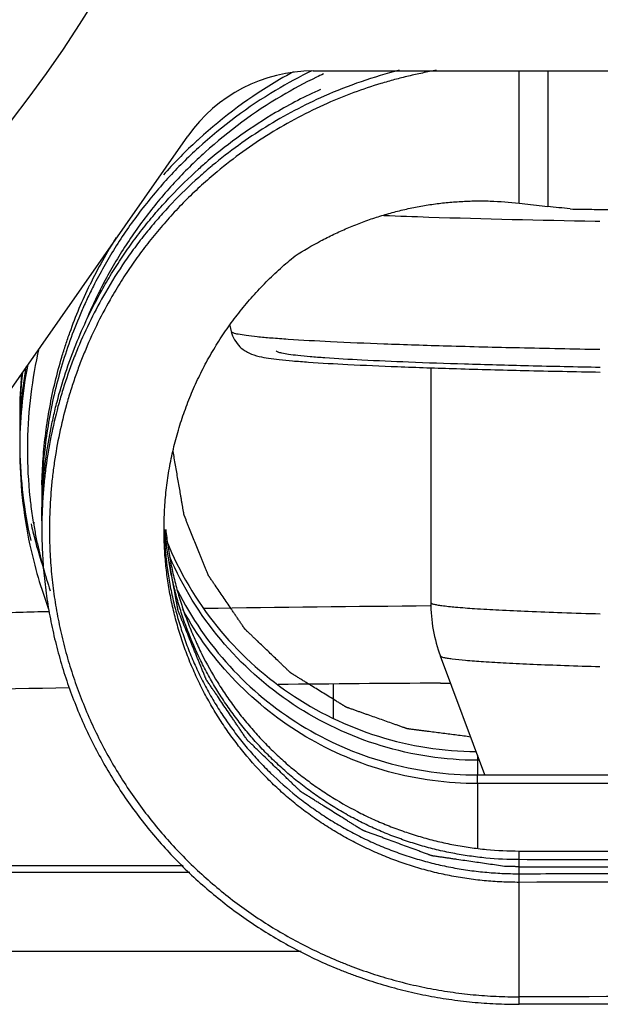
# Paper-space layout 'DRW0010_1_2' of a CAD drawing. Header units: millimetres. Extents: x 0 to 420, y 0 to 297.
# Tile 44 of 171: x 72.22 to 74.5, y 188.62 to 192.49. Entities that reach past the tile are written whole.
import ezdxf

# ---------------------------------------------------------------- set-up
doc = ezdxf.new("R2010")
doc.units = ezdxf.units.MM
doc.header["$LTSCALE"] = 23.1
doc.layers.get('0').update_dxf_attribs({"linetype": 'CONTINUOUS'})
doc.layers.add('02___PRT_ALL_AXES', color=7, linetype='CONTINUOUS')
doc.layers.add('COURBES', color=7, linetype='CONTINUOUS')

psp = doc.layouts.new('DRW0010_1_2')

# ---------------------------------------------------------------- linework, layer by layer
at = {"color": 3, "linetype": 'Continuous'}
for p, q in [((73.3732, 192.2882), (95.4278, 192.2882)), ((71.1847, 189.6072), (72.8817, 192.0322)), ((74.481, 191.6982), (74.4993, 191.6979)), ((73.0518, 191.264), (73.0518, 191.2645)), ((73.8348, 191.1218), (73.8348, 190.2001)), ((73.8729, 189.9894), (73.8729, 189.9899)), ((73.873, 189.9892), (73.8729, 189.9894)), ((74.0477, 189.5225), (73.873, 189.9892)), ((73.8731, 189.9889), (73.873, 189.9892))]:
    psp.add_line(p, q, dxfattribs=at)
at = {"color": 7, "linetype": 'Continuous'}
for p, q in [((74.1823, 191.7684), (74.1823, 192.2882)), ((74.2942, 192.2882), (74.2942, 191.7559)), ((74.1823, 191.7684), (74.2942, 191.7559)), ((72.3076, 190.6249), (72.3076, 190.5922)), ((72.2742, 190.5149), (72.2747, 190.5117)), ((72.2766, 190.5153), (72.2771, 190.512)), ((72.3076, 190.5203), (72.3076, 190.4876)), ((73.4532, 189.7447), (73.4532, 189.8797)), ((73.8729, 189.8831), (73.9121, 189.8833)), ((74.0185, 189.6005), (74.0184, 189.5225)), ((74.0262, 189.5799), (74.0185, 189.58)), ((74.0185, 189.4885), (74.0181, 189.2343)), ((74.0185, 189.5225), (74.6805, 189.5229)), ((74.0185, 189.4885), (74.0185, 189.5225)), ((74.6804, 189.4891), (74.0185, 189.4885)), ((74.1823, 188.6215), (74.1823, 189.2236)), ((72.8627, 189.1648), (64.5202, 189.1649)), ((72.8884, 189.1393), (64.5212, 189.1395)), ((57.4693, 188.83), (73.3255, 188.8297))]:
    psp.add_line(p, q, dxfattribs=at)
for centre, radius, start, end in [((74.1934, 190.5948), 1.8843, 115.9596, 120.8971), ((74.1967, 190.6231), 1.8901, 118.4745, 120.3674), ((74.1942, 190.5925), 1.856, 114.8767, 115.8039), ((74.1711, 190.481), 1.8671, 104.2543, 113.8408), ((74.1939, 190.6274), 1.885, 120.3617, 132.3622), ((74.1934, 190.5941), 1.8542, 115.8029, 120.6344), ((74.1959, 190.5912), 1.8887, 120.9039, 132.3729), ((74.1706, 190.5166), 1.8647, 114.3357, 120.4407), ((74.1958, 190.5904), 1.8586, 120.6412, 132.1313), ((74.1712, 190.5159), 1.8656, 120.4474, 130.4355), ((74.1957, 190.625), 1.888, 132.9941, 138.3424), ((74.1979, 190.6228), 1.8911, 132.3559, 132.9958), ((74.1659, 190.5223), 1.8573, 130.4377, 132.0056), ((74.1702, 190.484), 1.864, 129.8076, 131.9612), ((72.1479, 172.5395), 19.3359, 83.36462, 83.62698), ((74.1933, 190.6263), 1.8852, 147.6882, 154.1495), ((74.1928, 190.5924), 1.8549, 153.206, 155.1158), ((74.192, 190.5928), 1.854, 155.1168, 157.0494), ((74.0119, 190.8), 1.7611, 166.9321, 178.9406), ((74.0107, 190.8011), 1.7899, 169.2432, 179.9897), ((74.01, 190.834), 1.7892, 170.6329, 179.9949), ((74.0315, 190.9075), 1.8107, 173.7262, 180.0017), ((74.0336, 190.9402), 1.8127, 174.9564, 180.0006), ((74.0343, 190.9074), 1.8135, 180.0012, 180.647), ((74.0343, 190.9074), 1.8134, 180.647, 181.3216), ((74.0107, 190.8006), 1.7599, 178.9589, 180.0238), ((74.0132, 190.802), 1.7924, 180.0179, 192.1208), ((74.0132, 190.8347), 1.7924, 181.0635, 192.59), ((74.0091, 190.8006), 1.7583, 180.0233, 186.1242), ((74.1979, 190.6249), 1.8902, 178.8503, 179.5625), ((74.0032, 190.8001), 1.7523, 186.1291, 187.0439), ((74.1981, 190.6249), 1.8904, 179.5625, 180.0004), ((74.198, 190.6249), 1.8903, 180.2203, 180.9899), ((74.0075, 190.8007), 1.7567, 187.0444, 189.3609), ((74.1932, 190.5923), 1.8856, 180.0036, 180.6801), ((74.0329, 190.9079), 1.8121, 192.731, 193.7276), ((74.0105, 190.8012), 1.7598, 189.4687, 190.4137), ((74.1707, 190.4868), 1.8331, 178.9999, 180.0215), ((74.0293, 190.907), 1.8084, 193.7264, 198.6694), ((74.0118, 190.8014), 1.7611, 190.4138, 192.1434), ((74.1709, 190.4868), 1.8332, 180.0215, 180.2243), ((74.011, 190.8021), 1.7902, 192.1399, 200.5274), ((74.0117, 190.8014), 1.761, 192.1433, 195.3549), ((74.0071, 190.8001), 1.7562, 195.3549, 198.3844), ((74.6602, 80.2129), 109.9764, 90.430806, 90.894051), ((74.7232, 51.424), 138.4617, 90.351881, 90.615514), ((76.3763, -724.5551), 913.6583, 89.9999053, 90.1375869), ((76.3763, -725.0049), 913.6583, 89.9999053, 90.1375869), ((76.3765, -726.3351), 914.9593, 89.9952031, 90.1374059)]:
    psp.add_arc(centre, radius, start, end, dxfattribs=at)
at = {"color": 3, "linetype": 'Continuous'}
psp.add_arc((73.782, 191.4402), 0.7511, 191.6667, 193.5703, dxfattribs=at)
psp.add_ellipse((73.3732, 191.688), major_axis=(0, 0.6002), ratio=0.999657, start_param=0, end_param=0.96007, dxfattribs=at)
at = {"color": 7, "linetype": 'Continuous'}
for points, knots in [([(73.8577, 192.2904), (73.8393, 192.2872), (73.8025, 192.2802), (73.7476, 192.2681), (73.6931, 192.2543), (73.6211, 192.2337), (73.5323, 192.2039), (73.4628, 192.1757), (73.4285, 192.1605)], [0, 0, 0, 0, 0.125006, 0.250006, 0.375, 0.499993, 0.749968, 1, 1, 1, 1]), ([(73.4164, 192.1888), (73.3769, 192.1713), (73.299, 192.1336), (73.1864, 192.069), (73.0785, 191.9968), (73.0101, 191.9437), (72.9768, 191.916)], [0, 0, 0, 0, 0.249864, 0.499828, 0.749874, 1, 1, 1, 1]), ([(73.4285, 192.1605), (73.3897, 192.1433), (73.313, 192.1062), (73.2022, 192.0427), (73.0961, 191.9716), (73.0288, 191.9194), (72.9961, 191.8922)], [0, 0, 0, 0, 0.249858, 0.49982, 0.749868, 1, 1, 1, 1]), ([(72.923, 191.9865), (72.8808, 191.948), (72.7998, 191.867), (72.7081, 191.7571), (72.641, 191.6643), (72.5938, 191.5925), (72.55, 191.5186), (72.523, 191.4681), (72.5101, 191.4425)], [0, 0, 0, 0, 0.249686, 0.499565, 0.624607, 0.749696, 0.874827, 1, 1, 1, 1]), ([(72.949, 191.9688), (72.9068, 191.9307), (72.826, 191.8504), (72.7345, 191.7413), (72.6675, 191.6491), (72.6205, 191.5778), (72.5768, 191.5043), (72.5499, 191.454), (72.537, 191.4285)], [0, 0, 0, 0, 0.249673, 0.499549, 0.624592, 0.749684, 0.874821, 1, 1, 1, 1]), ([(72.5428, 191.4256), (72.5553, 191.4479), (72.5811, 191.492), (72.6224, 191.5565), (72.6664, 191.6192), (72.7129, 191.6801), (72.7619, 191.739), (72.8303, 191.8147), (72.8851, 191.8683), (72.923, 191.9024)], [0, 0, 0, 0, 0.125096, 0.250165, 0.375207, 0.500223, 0.625214, 0.750183, 1, 1, 1, 1]), ([(72.9961, 191.8922), (72.9754, 191.875), (72.9349, 191.8397), (72.8766, 191.7841), (72.8207, 191.726), (72.7674, 191.6655), (72.7168, 191.6027), (72.669, 191.5377), (72.6241, 191.4707), (72.5962, 191.4247), (72.5827, 191.4014)], [0, 0, 0, 0, 0.124895, 0.249817, 0.374768, 0.499749, 0.624764, 0.749811, 0.874889, 1, 1, 1, 1]), ([(72.9238, 191.8701), (72.8877, 191.8376), (72.8352, 191.7866), (72.7696, 191.7147), (72.7224, 191.6589), (72.6775, 191.6012), (72.6207, 191.522), (72.5816, 191.4601), (72.5572, 191.4179)], [0, 0, 0, 0, 0.249816, 0.374786, 0.499783, 0.624808, 0.749861, 1, 1, 1, 1]), ([(73.3026, 191.5617), (73.335, 191.5826), (73.3849, 191.6119), (73.4538, 191.6467), (73.5065, 191.6706), (73.5602, 191.6922), (73.6146, 191.7114), (73.6698, 191.7283), (73.7257, 191.7427), (73.782, 191.7547), (73.8388, 191.7643), (73.8959, 191.7713), (73.9533, 191.7758), (74.0107, 191.7779), (74.0872, 191.7772), (74.1444, 191.7729), (74.1823, 191.7684)], [0, 0, 0, 0, 0.125493, 0.188266, 0.251017, 0.313726, 0.376374, 0.438959, 0.501488, 0.56397, 0.626413, 0.688829, 0.751216, 0.813555, 0.875819, 1, 1, 1, 1]), ([(74.3821, 191.7458), (74.4104, 191.7455), (74.4517, 191.7449), (74.5052, 191.7438), (74.5418, 191.743), (74.5756, 191.7421), (74.6064, 191.7411), (74.634, 191.74), (74.6513, 191.7392), (74.6594, 191.7388)], [0, 0, 0, 0, 0.305778, 0.446944, 0.578951, 0.701001, 0.812353, 0.912266, 1, 1, 1, 1]), ([(72.7876, 190.4868), (72.7876, 190.5126), (72.7891, 190.5642), (72.7945, 190.6284), (72.801, 190.6796), (72.8069, 190.7178), (72.8139, 190.7558), (72.8247, 190.8061), (72.8407, 190.8684), (72.8642, 190.942), (72.8916, 191.014), (72.923, 191.0844), (72.9583, 191.1529), (72.9973, 191.2192), (73.04, 191.2833), (73.0861, 191.3448), (73.1356, 191.4037), (73.1882, 191.4596), (73.2438, 191.5125), (73.2827, 191.5457), (73.3026, 191.5617)], [0, 0, 0, 0, 0.062801, 0.12556, 0.156927, 0.188283, 0.219629, 0.250966, 0.313603, 0.376201, 0.438756, 0.501265, 0.56373, 0.626159, 0.68856, 0.750941, 0.813303, 0.875622, 0.937866, 1, 1, 1, 1]), ([(72.3077, 190.5203), (72.3076, 190.54), (72.3083, 190.5795), (72.312, 190.6583), (72.3214, 190.7565), (72.3371, 190.8538), (72.3532, 190.931), (72.3718, 191.0075), (72.3996, 191.102), (72.4401, 191.213), (72.4876, 191.3212), (72.5237, 191.3912), (72.5428, 191.4256)], [0, 0, 0, 0, 0.062598, 0.125183, 0.250299, 0.375365, 0.437887, 0.500397, 0.625365, 0.750289, 0.875166, 1, 1, 1, 1]), ([(72.5101, 191.4425), (72.5018, 191.4261), (72.4858, 191.3931), (72.4556, 191.3262), (72.4215, 191.2408), (72.3867, 191.1362), (72.358, 191.0297), (72.3356, 190.9217), (72.3195, 190.8125), (72.3114, 190.7209), (72.3082, 190.6474), (72.3076, 190.6106), (72.3077, 190.5922)], [0, 0, 0, 0, 0.062422, 0.124857, 0.24975, 0.374689, 0.499671, 0.624693, 0.749756, 0.874854, 0.937423, 1, 1, 1, 1]), ([(72.308, 190.6628), (72.3087, 190.6968), (72.3111, 190.7477), (72.3171, 190.8154), (72.3248, 190.8828), (72.3379, 190.9667), (72.359, 191.0663), (72.3811, 191.1482), (72.4013, 191.2129), (72.4233, 191.2771), (72.454, 191.3561), (72.4819, 191.4179), (72.4967, 191.4483)], [0, 0, 0, 0, 0.125139, 0.1877, 0.250251, 0.375315, 0.50034, 0.625321, 0.6878, 0.750268, 0.875158, 1, 1, 1, 1]), ([(72.5572, 191.4179), (72.5369, 191.3829), (72.4986, 191.3113), (72.4567, 191.2189), (72.4268, 191.1435), (72.4063, 191.0862), (72.3876, 191.0283), (72.3653, 190.9502), (72.3422, 190.8513), (72.3256, 190.751), (72.3163, 190.6703), (72.3097, 190.5892), (72.3077, 190.5282), (72.3077, 190.4876)], [0, 0, 0, 0, 0.124808, 0.249667, 0.312124, 0.374593, 0.437075, 0.499572, 0.62459, 0.749663, 0.812229, 0.87481, 1, 1, 1, 1]), ([(72.5827, 191.4014), (72.5635, 191.368), (72.5271, 191.3001), (72.487, 191.2124), (72.4583, 191.1409), (72.4385, 191.0866), (72.4204, 191.0316), (72.3985, 190.9576), (72.3757, 190.8639), (72.3588, 190.7688), (72.3489, 190.6922), (72.3415, 190.6153), (72.3386, 190.5574), (72.3379, 190.5188)], [0, 0, 0, 0, 0.124809, 0.249669, 0.312125, 0.374595, 0.437077, 0.499573, 0.624591, 0.749665, 0.812231, 0.874811, 1, 1, 1, 1]), ([(72.3077, 190.4876), (72.3077, 190.4572), (72.3092, 190.3963), (72.3159, 190.3051), (72.3271, 190.2144), (72.3427, 190.1243), (72.3628, 190.0351), (72.3831, 189.9616), (72.4015, 189.9035), (72.4214, 189.8458), (72.4489, 189.7746), (72.486, 189.6908), (72.5272, 189.609), (72.5725, 189.5292), (72.6216, 189.4517), (72.6744, 189.3767), (72.7309, 189.3044), (72.791, 189.2349), (72.8543, 189.1684), (72.9209, 189.1051), (72.9906, 189.0451), (73.0631, 188.9886), (73.1384, 188.9357), (73.2162, 188.8866), (73.2964, 188.8413), (73.3786, 188.7999), (73.4488, 188.7689), (73.5059, 188.7462), (73.5635, 188.7249), (73.6365, 188.7009), (73.7254, 188.6764), (73.8154, 188.6563), (73.9064, 188.6407), (73.998, 188.6295), (74.0901, 188.6229), (74.1516, 188.6215), (74.1823, 188.6215)], [0, 0, 0, 0, 0.031072, 0.062155, 0.093249, 0.124355, 0.155473, 0.186603, 0.202173, 0.217746, 0.2489, 0.280065, 0.311243, 0.342432, 0.373634, 0.404848, 0.436074, 0.467311, 0.49856, 0.529821, 0.561093, 0.592377, 0.623673, 0.654981, 0.686298, 0.717625, 0.748958, 0.76463, 0.780304, 0.811658, 0.843028, 0.874415, 0.90582, 0.937229, 0.968627, 1, 1, 1, 1]), ([(72.3377, 190.4796), (72.3378, 190.4498), (72.3395, 190.39), (72.3464, 190.3006), (72.3577, 190.2116), (72.3734, 190.1233), (72.3933, 190.0357), (72.4135, 189.9637), (72.4318, 189.9067), (72.4515, 189.8501), (72.4787, 189.7803), (72.5154, 189.6982), (72.556, 189.618), (72.6006, 189.5398), (72.649, 189.4639), (72.7011, 189.3904), (72.7567, 189.3196), (72.8157, 189.2515), (72.8781, 189.1863), (72.9436, 189.1243), (73.012, 189.0656), (73.0833, 189.0102), (73.1573, 188.9584), (73.2337, 188.9102), (73.3125, 188.8659), (73.3933, 188.8254), (73.4622, 188.795), (73.5182, 188.7728), (73.5748, 188.7519), (73.6464, 188.7284), (73.7337, 188.7044), (73.8221, 188.6848), (73.9114, 188.6695), (74.0014, 188.6586), (74.0918, 188.6521), (74.1521, 188.6507), (74.1823, 188.6507)], [0, 0, 0, 0, 0.031067, 0.062146, 0.093236, 0.124338, 0.155453, 0.186579, 0.202148, 0.21772, 0.248872, 0.280035, 0.311211, 0.342399, 0.3736, 0.404813, 0.436038, 0.467275, 0.498524, 0.529785, 0.561058, 0.592343, 0.62364, 0.654949, 0.686269, 0.717597, 0.748933, 0.764605, 0.78028, 0.811638, 0.84301, 0.874401, 0.905809, 0.937221, 0.968623, 1, 1, 1, 1]), ([(74.1823, 189.1006), (74.1594, 189.1005), (74.1135, 189.1016), (74.0449, 189.1065), (73.9766, 189.1148), (73.92, 189.1244), (73.8752, 189.1339), (73.8306, 189.1444), (73.7754, 189.1596), (73.7101, 189.181), (73.6461, 189.2057), (73.5833, 189.2334), (73.522, 189.2642), (73.4624, 189.2979), (73.4045, 189.3345), (73.3485, 189.3739), (73.2945, 189.416), (73.2427, 189.4606), (73.1768, 189.5234), (73.1155, 189.5909), (73.0596, 189.6626), (73.0203, 189.7184), (72.9839, 189.7759), (72.9504, 189.8352), (72.9198, 189.8959), (72.8922, 189.9581), (72.8678, 190.0215), (72.8465, 190.086), (72.8284, 190.1514), (72.8161, 190.2066), (72.8078, 190.251), (72.8006, 190.2956), (72.7937, 190.3516), (72.7888, 190.4191), (72.7876, 190.4642), (72.7876, 190.4868)], [0, 0, 0, 0, 0.031465, 0.062953, 0.09445, 0.12594, 0.14168, 0.157414, 0.188861, 0.220286, 0.251692, 0.283082, 0.314457, 0.345818, 0.377163, 0.408489, 0.439797, 0.471084, 0.502352, 0.564813, 0.596023, 0.627216, 0.658389, 0.689542, 0.720676, 0.751789, 0.782883, 0.813958, 0.845013, 0.876048, 0.89156, 0.907067, 0.938064, 0.969042, 1, 1, 1, 1]), ([(72.7881, 190.4869), (72.7886, 190.4647), (72.7908, 190.4203), (72.7973, 190.3539), (72.807, 190.2878), (72.8198, 190.2223), (72.8358, 190.1574), (72.855, 190.0934), (72.8772, 190.0303), (72.9025, 189.9683), (72.9307, 189.9075), (72.9619, 189.8482), (72.9959, 189.7905), (73.0327, 189.7344), (73.0722, 189.6801), (73.1142, 189.6277), (73.1588, 189.5775), (73.2215, 189.5134), (73.2888, 189.4538), (73.3601, 189.3994), (73.4156, 189.3612), (73.4729, 189.3257), (73.5319, 189.293), (73.5924, 189.2631), (73.6543, 189.2363), (73.7175, 189.2124), (73.7818, 189.1916), (73.8362, 189.1769), (73.8801, 189.1667), (73.9243, 189.1576), (73.9799, 189.1482), (74.0471, 189.1402), (74.1146, 189.1354), (74.1597, 189.1344), (74.1823, 189.1345)], [0, 0, 0, 0, 0.030988, 0.061995, 0.09302, 0.124061, 0.155121, 0.186199, 0.217295, 0.248408, 0.279537, 0.310685, 0.341849, 0.373031, 0.404229, 0.435443, 0.466674, 0.497922, 0.560452, 0.591752, 0.62307, 0.654404, 0.685753, 0.717114, 0.748488, 0.779877, 0.811284, 0.84271, 0.858433, 0.874162, 0.905629, 0.9371, 0.968562, 1, 1, 1, 1]), ([(74.1823, 189.1897), (74.1387, 189.1898), (74.0732, 189.193), (73.9865, 189.2035), (73.9218, 189.2143), (73.8578, 189.2282), (73.7945, 189.2451), (73.7321, 189.265), (73.6707, 189.2877), (73.6104, 189.3133), (73.5514, 189.3416), (73.4938, 189.3727), (73.4378, 189.4065), (73.3834, 189.4428), (73.3307, 189.4817), (73.28, 189.5229), (73.2312, 189.5665), (73.1845, 189.6122), (73.14, 189.6601), (73.0979, 189.71), (73.0581, 189.7619), (73.0207, 189.8155), (72.9859, 189.8707), (72.9538, 189.9275), (72.9144, 190.0052), (72.8806, 190.0854), (72.8525, 190.1677), (72.8343, 190.2303), (72.819, 190.2937), (72.8067, 190.3577), (72.7974, 190.4222), (72.7931, 190.4654), (72.7915, 190.487)], [0, 0, 0, 0, 0.062592, 0.093929, 0.125272, 0.156607, 0.187928, 0.219239, 0.250541, 0.281837, 0.31313, 0.34442, 0.375708, 0.40699, 0.438266, 0.469535, 0.500797, 0.532052, 0.563301, 0.594544, 0.625781, 0.657012, 0.688236, 0.719453, 0.750663, 0.813042, 0.844227, 0.875402, 0.906568, 0.937723, 0.968867, 1, 1, 1, 1]), ([(72.7945, 190.4872), (72.7966, 190.466), (72.8018, 190.4236), (72.8124, 190.3604), (72.8259, 190.2978), (72.8423, 190.2358), (72.8614, 190.1746), (72.8834, 190.1144), (72.9081, 190.0551), (72.9446, 189.9777), (72.9864, 189.9029), (73.0331, 189.8312), (73.0707, 189.779), (73.1106, 189.7286), (73.1527, 189.6801), (73.1971, 189.6336), (73.2435, 189.5891), (73.292, 189.5468), (73.3424, 189.5068), (73.3946, 189.4691), (73.4664, 189.4221), (73.5414, 189.3801), (73.619, 189.3434), (73.6784, 189.3186), (73.739, 189.2966), (73.8005, 189.2774), (73.8628, 189.261), (73.9259, 189.2475), (73.9896, 189.237), (74.0749, 189.2269), (74.1394, 189.2237), (74.1823, 189.2236)], [0, 0, 0, 0, 0.03112, 0.062252, 0.093395, 0.124548, 0.155712, 0.186887, 0.21807, 0.249264, 0.311662, 0.342882, 0.37411, 0.405345, 0.436588, 0.467838, 0.499096, 0.530361, 0.561633, 0.592914, 0.624201, 0.686773, 0.718072, 0.749376, 0.780687, 0.812007, 0.843339, 0.874685, 0.906038, 0.937386, 1, 1, 1, 1]), ([(72.7985, 190.4405), (72.8471, 190.3208), (72.9804, 190.0943), (73.2695, 189.8277), (73.6237, 189.6559), (73.8838, 189.6151), (74.0133, 189.614)], [0, 0, 0, 0, 0.249644, 0.499563, 0.749687, 1, 1, 1, 1]), ([(74.0185, 189.58), (73.8911, 189.5805), (73.6349, 189.619), (73.2846, 189.7842), (72.996, 190.042), (72.8604, 190.2622), (72.81, 190.3789)], [0, 0, 0, 0, 0.250256, 0.50036, 0.750296, 1, 1, 1, 1]), ([(72.8402, 190.2473), (72.8943, 190.1396), (73.0333, 189.9379), (73.3164, 189.7042), (73.6532, 189.556), (73.8971, 189.5224), (74.0185, 189.5225)], [0, 0, 0, 0, 0.249063, 0.498784, 0.74911, 1, 1, 1, 1]), ([(72.3355, 190.1638), (72.2586, 190.1618), (71.9981, 190.1548), (71.7375, 190.1457), (71.5541, 190.1359)], [0, 0, 0, 0, 0.295182, 1, 1, 1, 1]), ([(74.0185, 189.4885), (73.9009, 189.4884), (73.6648, 189.5199), (73.3371, 189.6589), (73.0583, 189.8788), (72.9178, 190.0697), (72.8617, 190.172)], [0, 0, 0, 0, 0.250931, 0.501274, 0.750984, 1, 1, 1, 1]), ([(71.3448, 189.8376), (71.4208, 189.8405), (71.7775, 189.8528), (72.1344, 189.8608), (72.4152, 189.8659)], [0, 0, 0, 0, 0.213208, 1, 1, 1, 1]), ([(74.1823, 189.2236), (74.3129, 189.2233), (74.8363, 189.2221), (75.3597, 189.2214), (75.7525, 189.2212)], [0, 0, 0, 0, 0.249605, 1, 1, 1, 1]), ([(75.5238, 189.1876), (75.4119, 189.1877), (74.9647, 189.1881), (74.5176, 189.1889), (74.1823, 189.1897)], [0, 0, 0, 0, 0.250279, 1, 1, 1, 1]), ([(74.1823, 189.1345), (74.2939, 189.1347), (74.741, 189.1357), (75.1881, 189.1363), (75.5235, 189.1366)], [0, 0, 0, 0, 0.249677, 1, 1, 1, 1])]:
    psp.add_open_spline(points, degree=3, knots=knots, dxfattribs=at)
at = {"color": 3, "linetype": 'Continuous'}
for points, knots in [([(73.6505, 191.7204), (73.7096, 191.7181), (73.9864, 191.7085), (74.2632, 191.7022), (74.481, 191.6982)], [0, 0, 0, 0, 0.213452, 1, 1, 1, 1]), ([(73.0518, 191.2641), (73.0571, 191.2419), (73.0769, 191.2077), (73.1199, 191.1783), (73.1592, 191.1661), (73.1996, 191.1592), (73.2433, 191.1538), (73.2957, 191.1488), (73.3853, 191.1419), (73.5225, 191.1341), (73.7165, 191.1257), (73.9478, 191.1179), (74.2134, 191.1109), (74.4015, 191.107), (74.5007, 191.1052)], [0, 0, 0, 0, 0.045782, 0.074167, 0.103033, 0.12756, 0.156393, 0.191371, 0.233028, 0.336761, 0.467116, 0.622566, 0.801025, 1, 1, 1, 1]), ([(74.4995, 191.1933), (74.3941, 191.1952), (74.1939, 191.1992), (73.9108, 191.2063), (73.6634, 191.2143), (73.4553, 191.2229), (73.3079, 191.2309), (73.212, 191.2379), (73.1569, 191.2428), (73.114, 191.2477), (73.0817, 191.2525), (73.0636, 191.2571), (73.0525, 191.2611), (73.0518, 191.264)], [0, 0, 0, 0, 0.21779, 0.413793, 0.58513, 0.729294, 0.844171, 0.890092, 0.92811, 0.95811, 0.980004, 0.993817, 1, 1, 1, 1]), ([(74.4997, 191.1232), (74.4061, 191.125), (74.2286, 191.1288), (73.978, 191.1356), (73.7598, 191.143), (73.5771, 191.151), (73.4481, 191.1584), (73.3645, 191.1648), (73.3168, 191.1694), (73.2801, 191.1737), (73.2524, 191.1785), (73.2376, 191.182), (73.2284, 191.1864), (73.2284, 191.1888)], [0, 0, 0, 0, 0.220183, 0.417586, 0.58949, 0.73355, 0.847802, 0.893248, 0.93071, 0.96008, 0.981284, 0.994384, 1, 1, 1, 1]), ([(73.8348, 190.2001), (73.8348, 190.1987), (73.8392, 190.1958), (73.8471, 190.1935), (73.8611, 190.1904), (73.8897, 190.1862), (73.9392, 190.1811), (74.0138, 190.1755), (74.1087, 190.1701), (74.223, 190.1649), (74.3556, 190.16), (74.4501, 190.1571), (74.5002, 190.1557)], [0, 0, 0, 0, 0.006116, 0.019146, 0.039953, 0.068676, 0.149846, 0.262121, 0.404634, 0.57613, 0.775173, 1, 1, 1, 1]), ([(74.4995, 189.947), (74.4531, 189.9483), (74.3657, 189.9511), (74.2427, 189.9558), (74.1364, 189.9607), (74.0476, 189.9658), (73.977, 189.9711), (73.9298, 189.9758), (73.9017, 189.9799), (73.8877, 189.9826), (73.8787, 189.9853), (73.874, 189.9875), (73.8731, 189.9889)], [0, 0, 0, 0, 0.221109, 0.417256, 0.586857, 0.728607, 0.841366, 0.924339, 0.954467, 0.977002, 0.992032, 1, 1, 1, 1])]:
    psp.add_open_spline(points, degree=3, knots=knots, dxfattribs=at)
psp.add_open_spline([(73.8348, 190.2001), (73.8348, 190.1287), (73.8479, 190.0561), (73.873, 189.9892)], degree=3, dxfattribs=at)
at = {"layer": '02___PRT_ALL_AXES', "color": 7, "linetype": 'Continuous'}
psp.add_circle((68.4108, 195.0573), 4.8, dxfattribs=at)
at = {"layer": 'COURBES', "color": 4, "linetype": 'Continuous'}
psp.add_line((74.1823, 189.1621), (75.7525, 189.1621), dxfattribs=at)
for points, knots in [([(73.9918, 189.6715), (73.9737, 189.6739), (73.9464, 189.6774), (73.9102, 189.6821), (73.883, 189.6856), (73.8557, 189.6892), (73.8331, 189.6921), (73.8149, 189.6945), (73.8013, 189.6962), (73.7877, 189.698), (73.7764, 189.6995), (73.7673, 189.7006), (73.7605, 189.7015), (73.7548, 189.7022), (73.7509, 189.7028), (73.7486, 189.7031), (73.7469, 189.7033), (73.7455, 189.7035), (73.7443, 189.7036), (73.7436, 189.7037), (73.7431, 189.7038), (73.7425, 189.704), (73.7416, 189.7043), (73.7396, 189.705), (73.7369, 189.7059), (73.7336, 189.7071), (73.7303, 189.7083), (73.7259, 189.7098), (73.7183, 189.7125), (73.7073, 189.7164), (73.6898, 189.7226), (73.6679, 189.7304), (73.6416, 189.7397), (73.6153, 189.749), (73.5934, 189.7567), (73.5758, 189.7629), (73.5627, 189.7676), (73.5495, 189.7722), (73.5386, 189.7761), (73.5298, 189.7792), (73.5232, 189.7815), (73.5178, 189.7835), (73.5134, 189.785), (73.5101, 189.7862), (73.5074, 189.7871), (73.5052, 189.7879), (73.5039, 189.7883), (73.5031, 189.7886), (73.5026, 189.7888), (73.5019, 189.7892), (73.5012, 189.7897), (73.4997, 189.7906), (73.4975, 189.792), (73.4945, 189.7938), (73.4906, 189.7962), (73.4856, 189.7993), (73.4797, 189.8029), (73.4718, 189.8078), (73.4579, 189.8164), (73.4382, 189.8286), (73.4065, 189.8481), (73.3788, 189.8652), (73.3551, 189.8798), (73.3432, 189.8872), (73.3313, 189.8945), (73.3195, 189.9018), (73.3096, 189.9079), (73.3017, 189.9128), (73.2967, 189.9158), (73.2928, 189.9183), (73.2903, 189.9198), (73.2883, 189.921), (73.2868, 189.922), (73.2856, 189.9227), (73.2848, 189.9235), (73.2839, 189.9243), (73.2829, 189.9253), (73.2813, 189.9269), (73.2792, 189.9288), (73.2767, 189.9312), (73.2734, 189.9344), (73.2693, 189.9383), (73.2643, 189.9431), (73.2594, 189.9478), (73.2528, 189.9541), (73.2445, 189.9621), (73.2313, 189.9747), (73.2148, 189.9905), (73.195, 190.0095), (73.1752, 190.0285), (73.1587, 190.0443), (73.1455, 190.057), (73.1372, 190.0649), (73.1306, 190.0712), (73.1257, 190.0759), (73.1207, 190.0807), (73.1166, 190.0846), (73.1133, 190.0878), (73.1108, 190.0902), (73.1088, 190.0921), (73.1071, 190.0937), (73.1061, 190.0947), (73.1053, 190.0955), (73.1044, 190.0963), (73.1036, 190.0975), (73.1026, 190.0989), (73.1013, 190.1009), (73.0997, 190.1033), (73.0971, 190.1071), (73.0938, 190.1119), (73.0886, 190.1196), (73.0821, 190.1292), (73.0743, 190.1408), (73.0665, 190.1523), (73.0586, 190.1639), (73.043, 190.187), (73.0247, 190.2139), (73.0039, 190.2447), (72.9908, 190.2639), (72.9817, 190.2774), (72.9765, 190.2851), (72.9726, 190.2909), (72.9693, 190.2957), (72.9667, 190.2995), (72.9648, 190.3024), (72.9633, 190.3046), (72.9623, 190.306), (72.9618, 190.3067), (72.9614, 190.3073), (72.9612, 190.3079), (72.9609, 190.3087), (72.9604, 190.3099), (72.9595, 190.312), (72.9584, 190.3147), (72.9571, 190.318), (72.9554, 190.3223), (72.9532, 190.3277), (72.9506, 190.3341), (72.9472, 190.3428), (72.9428, 190.3535), (72.9376, 190.3665), (72.9324, 190.3794), (72.9255, 190.3967), (72.9168, 190.4182), (72.9064, 190.4441), (72.896, 190.47), (72.8873, 190.4915), (72.8804, 190.5088), (72.876, 190.5195), (72.873, 190.5271), (72.8713, 190.5314), (72.87, 190.5346), (72.8686, 190.5379), (72.8676, 190.5406), (72.8668, 190.5424), (72.8664, 190.5434), (72.8662, 190.5439), (72.8661, 190.5445), (72.866, 190.5452), (72.8658, 190.5463), (72.8656, 190.5478), (72.8653, 190.5495), (72.8649, 190.5518), (72.8642, 190.5558), (72.8632, 190.5615), (72.862, 190.5683), (72.8605, 190.5774), (72.8585, 190.5888), (72.8562, 190.6025), (72.8538, 190.6162), (72.8507, 190.6344), (72.8468, 190.6572), (72.8421, 190.6845), (72.8374, 190.7119), (72.8311, 190.7484), (72.8264, 190.7757), (72.8233, 190.7939)], [0, 0, 0, 0, 0.03125, 0.046875, 0.0625, 0.078125, 0.09375, 0.101562, 0.109375, 0.117188, 0.125, 0.128906, 0.132812, 0.136719, 0.138672, 0.139648, 0.140625, 0.141602, 0.14209, 0.142578, 0.142822, 0.143066, 0.143555, 0.144531, 0.146484, 0.148438, 0.150391, 0.152344, 0.15625, 0.164062, 0.171875, 0.1875, 0.203125, 0.21875, 0.234375, 0.242188, 0.25, 0.257812, 0.265625, 0.269531, 0.273438, 0.277344, 0.279297, 0.28125, 0.283203, 0.28418, 0.285156, 0.2854, 0.285645, 0.286133, 0.286621, 0.287109, 0.289062, 0.291016, 0.292969, 0.296875, 0.300781, 0.304688, 0.3125, 0.328125, 0.34375, 0.375, 0.382812, 0.390625, 0.398438, 0.40625, 0.414062, 0.417969, 0.421875, 0.423828, 0.425781, 0.426758, 0.427734, 0.428711, 0.429199, 0.429688, 0.430664, 0.431641, 0.433594, 0.435547, 0.4375, 0.441406, 0.445312, 0.449219, 0.453125, 0.460938, 0.46875, 0.484375, 0.5, 0.515625, 0.53125, 0.539062, 0.546875, 0.550781, 0.554688, 0.558594, 0.5625, 0.564453, 0.566406, 0.568359, 0.569336, 0.570312, 0.570801, 0.571289, 0.572266, 0.573242, 0.574219, 0.576172, 0.578125, 0.582031, 0.585938, 0.59375, 0.601562, 0.609375, 0.617188, 0.625, 0.65625, 0.671875, 0.6875, 0.695312, 0.699219, 0.703125, 0.707031, 0.708984, 0.710938, 0.712891, 0.713379, 0.713867, 0.714355, 0.7146, 0.714844, 0.71582, 0.716797, 0.71875, 0.720703, 0.722656, 0.726562, 0.730469, 0.734375, 0.742188, 0.75, 0.757812, 0.765625, 0.78125, 0.796875, 0.8125, 0.828125, 0.835938, 0.84375, 0.847656, 0.849609, 0.851562, 0.853516, 0.855469, 0.856445, 0.856934, 0.857178, 0.857422, 0.85791, 0.858398, 0.859375, 0.860352, 0.861328, 0.863281, 0.867188, 0.871094, 0.875, 0.882812, 0.890625, 0.898438, 0.90625, 0.921875, 0.9375, 0.953125, 0.96875, 1, 1, 1, 1]), ([(74.1239, 189.1633), (74.1032, 189.1663), (74.0722, 189.1709), (74.0308, 189.1769), (73.9998, 189.1814), (73.9687, 189.1859), (73.9429, 189.1897), (73.9222, 189.1927), (73.9067, 189.195), (73.8912, 189.1973), (73.8782, 189.1991), (73.8679, 189.2006), (73.8601, 189.2018), (73.8537, 189.2027), (73.8491, 189.2034), (73.8465, 189.2038), (73.8446, 189.204), (73.843, 189.2043), (73.8417, 189.2045), (73.8409, 189.2046), (73.8402, 189.2047), (73.8396, 189.2049), (73.8385, 189.2053), (73.8363, 189.2061), (73.8332, 189.2072), (73.8295, 189.2086), (73.8257, 189.21), (73.8208, 189.2118), (73.812, 189.215), (73.7996, 189.2196), (73.7796, 189.227), (73.7547, 189.2361), (73.7247, 189.2471), (73.6948, 189.2582), (73.6699, 189.2673), (73.6499, 189.2747), (73.635, 189.2802), (73.62, 189.2857), (73.6075, 189.2903), (73.5975, 189.2939), (73.5901, 189.2967), (73.5838, 189.299), (73.5788, 189.3008), (73.5751, 189.3022), (73.572, 189.3033), (73.5695, 189.3042), (73.5681, 189.3048), (73.5671, 189.3051), (73.5665, 189.3053), (73.5658, 189.3058), (73.565, 189.3063), (73.5633, 189.3073), (73.5597, 189.3096), (73.5542, 189.3131), (73.5476, 189.3172), (73.5409, 189.3214), (73.5321, 189.3269), (73.521, 189.3339), (73.5077, 189.3422), (73.49, 189.3533), (73.4679, 189.3672), (73.4413, 189.3839), (73.4192, 189.3977), (73.4015, 189.4088), (73.3882, 189.4172), (73.3749, 189.4255), (73.3616, 189.4338), (73.3505, 189.4408), (73.3417, 189.4463), (73.3362, 189.4498), (73.3317, 189.4526), (73.329, 189.4543), (73.3267, 189.4557), (73.3251, 189.4568), (73.3237, 189.4576), (73.3227, 189.4585), (73.3218, 189.4594), (73.3206, 189.4606), (73.3187, 189.4624), (73.3163, 189.4648), (73.3134, 189.4675), (73.3096, 189.4712), (73.3048, 189.4758), (73.2991, 189.4814), (73.2933, 189.4869), (73.2857, 189.4943), (73.2761, 189.5035), (73.2609, 189.5183), (73.2417, 189.5367), (73.2188, 189.5589), (73.1959, 189.581), (73.1767, 189.5995), (73.1614, 189.6142), (73.1519, 189.6235), (73.1442, 189.6308), (73.1385, 189.6364), (73.1328, 189.6419), (73.128, 189.6465), (73.1242, 189.6502), (73.1213, 189.653), (73.1189, 189.6553), (73.117, 189.6571), (73.1158, 189.6583), (73.1149, 189.6592), (73.1139, 189.6601), (73.113, 189.6615), (73.1119, 189.6631), (73.1104, 189.6653), (73.1086, 189.668), (73.1057, 189.6723), (73.102, 189.6777), (73.0961, 189.6864), (73.0888, 189.6972), (73.08, 189.7102), (73.0712, 189.7231), (73.0624, 189.7361), (73.0507, 189.7534), (73.0361, 189.7751), (73.0185, 189.801), (73.0038, 189.8227), (72.9921, 189.84), (72.9833, 189.8529), (72.976, 189.8638), (72.9701, 189.8724), (72.9657, 189.8789), (72.9614, 189.8854), (72.9577, 189.8908), (72.9553, 189.8943), (72.9542, 189.8959), (72.9537, 189.8967), (72.9532, 189.8974), (72.9529, 189.898), (72.9526, 189.8989), (72.952, 189.9003), (72.951, 189.9028), (72.9497, 189.9059), (72.9482, 189.9096), (72.9462, 189.9145), (72.9437, 189.9206), (72.9407, 189.928), (72.9367, 189.9378), (72.9317, 189.9501), (72.9256, 189.9649), (72.9196, 189.9797), (72.9116, 189.9993), (72.9015, 190.0239), (72.8895, 190.0534), (72.8775, 190.083), (72.8674, 190.1076), (72.8594, 190.1272), (72.8544, 190.1395), (72.8508, 190.1481), (72.8488, 190.1531), (72.8473, 190.1567), (72.8458, 190.1604), (72.8446, 190.1635), (72.8437, 190.1657), (72.8433, 190.1667), (72.843, 190.1674), (72.8429, 190.168), (72.8427, 190.1688), (72.8425, 190.1701), (72.8422, 190.1718), (72.8419, 190.1737), (72.8414, 190.1763), (72.8406, 190.1809), (72.8394, 190.1874), (72.838, 190.1952), (72.8361, 190.2057), (72.8338, 190.2187), (72.8309, 190.2344), (72.8281, 190.25), (72.8244, 190.2709), (72.8197, 190.297), (72.814, 190.3283), (72.8084, 190.3596), (72.8008, 190.4013), (72.7952, 190.4326), (72.7914, 190.4535)], [0, 0, 0, 0, 0.03125, 0.046875, 0.0625, 0.078125, 0.09375, 0.101562, 0.109375, 0.117188, 0.125, 0.128906, 0.132812, 0.136719, 0.138672, 0.139648, 0.140625, 0.141602, 0.14209, 0.142578, 0.142822, 0.143066, 0.143555, 0.144531, 0.146484, 0.148438, 0.150391, 0.152344, 0.15625, 0.164062, 0.171875, 0.1875, 0.203125, 0.21875, 0.234375, 0.242188, 0.25, 0.257812, 0.265625, 0.269531, 0.273438, 0.277344, 0.279297, 0.28125, 0.283203, 0.28418, 0.285156, 0.2854, 0.285645, 0.286133, 0.286621, 0.287109, 0.289062, 0.292969, 0.296875, 0.300781, 0.304688, 0.3125, 0.320312, 0.328125, 0.34375, 0.359375, 0.375, 0.382812, 0.390625, 0.398438, 0.40625, 0.414062, 0.417969, 0.421875, 0.423828, 0.425781, 0.426758, 0.427734, 0.428711, 0.429199, 0.429688, 0.430664, 0.431641, 0.433594, 0.435547, 0.4375, 0.441406, 0.445312, 0.449219, 0.453125, 0.460938, 0.46875, 0.484375, 0.5, 0.515625, 0.53125, 0.539062, 0.546875, 0.550781, 0.554688, 0.558594, 0.5625, 0.564453, 0.566406, 0.568359, 0.569336, 0.570312, 0.570801, 0.571289, 0.572266, 0.573242, 0.574219, 0.576172, 0.578125, 0.582031, 0.585938, 0.59375, 0.601562, 0.609375, 0.617188, 0.625, 0.640625, 0.65625, 0.671875, 0.679688, 0.6875, 0.695312, 0.699219, 0.703125, 0.707031, 0.710938, 0.712891, 0.713379, 0.713867, 0.714355, 0.7146, 0.714844, 0.71582, 0.716797, 0.71875, 0.720703, 0.722656, 0.726562, 0.730469, 0.734375, 0.742188, 0.75, 0.757812, 0.765625, 0.78125, 0.796875, 0.8125, 0.828125, 0.835938, 0.84375, 0.847656, 0.849609, 0.851562, 0.853516, 0.855469, 0.856445, 0.856934, 0.857178, 0.857422, 0.85791, 0.858398, 0.859375, 0.860352, 0.861328, 0.863281, 0.867188, 0.871094, 0.875, 0.882812, 0.890625, 0.898438, 0.90625, 0.921875, 0.9375, 0.953125, 0.96875, 1, 1, 1, 1]), ([(74.1823, 189.1621), (74.1817, 189.1621), (74.1808, 189.1621), (74.1795, 189.1621), (74.1788, 189.1621), (74.1782, 189.1621), (74.1778, 189.1621), (74.1775, 189.1621), (74.1774, 189.1621), (74.177, 189.1621), (74.1767, 189.1621), (74.176, 189.1621), (74.1753, 189.1621), (74.1741, 189.1621), (74.1726, 189.1621), (74.1707, 189.1621), (74.1683, 189.1622), (74.164, 189.1622), (74.1579, 189.1623), (74.1519, 189.1624), (74.1476, 189.1625), (74.1452, 189.1626), (74.1433, 189.1626), (74.1418, 189.1627), (74.1406, 189.1627), (74.1398, 189.1627), (74.1392, 189.1628), (74.1388, 189.1628), (74.1386, 189.1628), (74.1381, 189.1628), (74.1373, 189.1628), (74.1362, 189.1629), (74.1344, 189.1629), (74.1321, 189.163), (74.1284, 189.1631), (74.1257, 189.1632), (74.1239, 189.1633)], [0, 0, 0, 0, 0.0625, 0.09375, 0.125, 0.140625, 0.15625, 0.164062, 0.167969, 0.171875, 0.179688, 0.1875, 0.203125, 0.21875, 0.25, 0.28125, 0.3125, 0.375, 0.5, 0.625, 0.6875, 0.71875, 0.75, 0.78125, 0.796875, 0.8125, 0.820312, 0.828125, 0.832031, 0.835938, 0.84375, 0.859375, 0.875, 0.90625, 0.9375, 1, 1, 1, 1])]:
    psp.add_open_spline(points, degree=3, knots=knots, dxfattribs=at)

doc.saveas('drawing.dxf')
